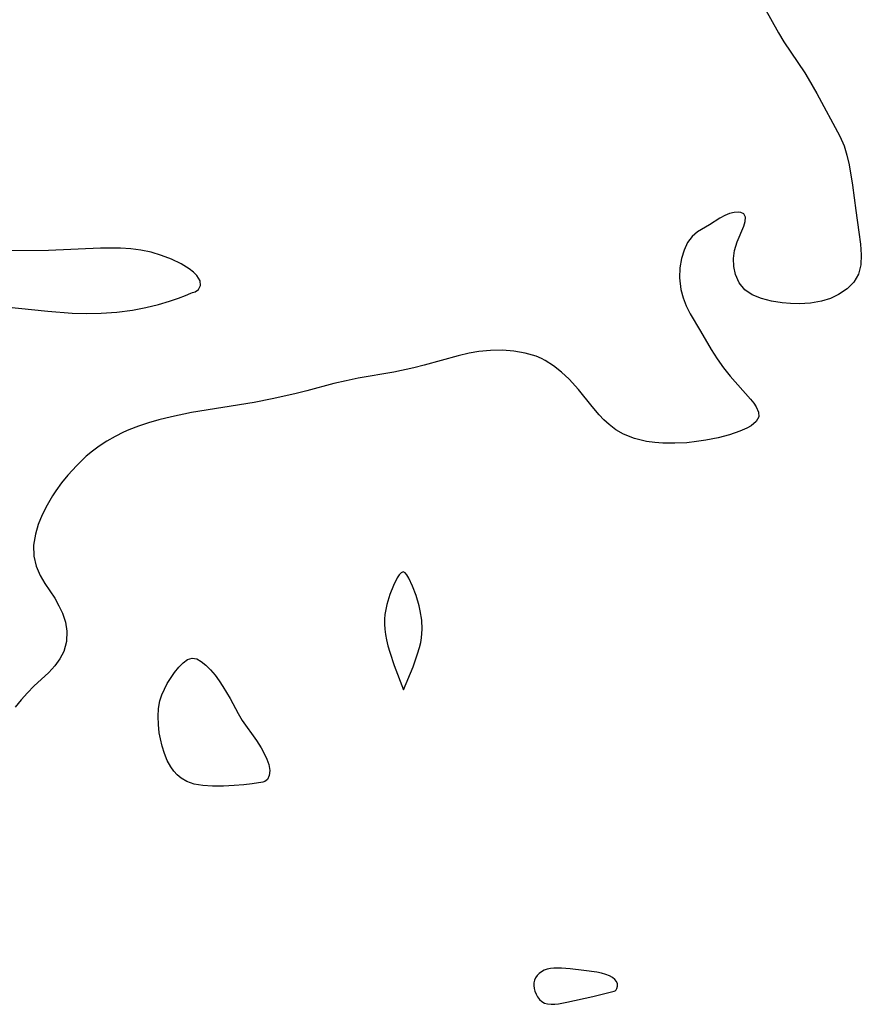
# Model space of a CAD drawing. Header units: metres. Extents: x 1073367 to 1082519, y 1569854 to 1574957.
# Tile 256 of 256: x 1075214 to 1075334, y 1574060 to 1574200. Entities that reach past the tile are written whole.
import ezdxf

# ---------------------------------------------------------------- set-up
doc = ezdxf.new("R2010")
doc.units = ezdxf.units.M
doc.layers.add('CGG_CurvaNivelLidar_v1', color=253, linetype='Continuous', lineweight=30)

msp = doc.modelspace()

# ---------------------------------------------------------------- linework, layer by layer
at = {"layer": 'CGG_CurvaNivelLidar_v1'}
for p, q in [((1075319.8465, 1574202.2055, 65.5), (1075321.878, 1574198.5215, 65.5)), ((1075321.878, 1574198.5215, 65.5), (1075322.6417, 1574197.2323, 65.5)), ((1075322.6417, 1574197.2323, 65.5), (1075325.6223, 1574192.852, 65.5)), ((1075325.6223, 1574192.852, 65.5), (1075326.1117, 1574192.0472, 65.5)), ((1075326.1117, 1574192.0472, 65.5), (1075327.3203, 1574189.9074, 65.5)), ((1075327.3203, 1574189.9074, 65.5), (1075330.5969, 1574183.8218, 65.5)), ((1075330.5969, 1574183.8218, 65.5), (1075331.2044, 1574182.4655, 65.5)), ((1075331.2044, 1574182.4655, 65.5), (1075331.6085, 1574181.1429, 65.5)), ((1075331.6085, 1574181.1429, 65.5), (1075331.9148, 1574179.753, 65.5)), ((1075331.9148, 1574179.753, 65.5), (1075332.4205, 1574176.8615, 65.5)), ((1075332.4205, 1574176.8615, 65.5), (1075332.8875, 1574173.2752, 65.5)), ((1075332.8875, 1574173.2752, 65.5), (1075333.3347, 1574170.1769, 65.5)), ((1075313.5207, 1574172.1518, 65.5), (1075312.075, 1574171.215, 65.5)), ((1075314.2422, 1574172.5584, 65.5), (1075313.5207, 1574172.1518, 65.5)), ((1075314.9207, 1574172.8305, 65.5), (1075314.2422, 1574172.5584, 65.5)), ((1075315.5801, 1574172.9892, 65.5), (1075314.9207, 1574172.8305, 65.5)), ((1075316.1796, 1574173.026, 65.5), (1075315.5801, 1574172.9892, 65.5)), ((1075316.5351, 1574172.9731, 65.5), (1075316.1796, 1574173.026, 65.5)), ((1075316.9347, 1574172.7661, 65.5), (1075316.5351, 1574172.9731, 65.5)), ((1075317.1842, 1574172.3045, 65.5), (1075316.9347, 1574172.7661, 65.5)), ((1075317.1486, 1574171.6711, 65.5), (1075317.1842, 1574172.3045, 65.5)), ((1075312.075, 1574171.215, 65.5), (1075310.3697, 1574170.2106, 65.5)), ((1075315.9862, 1574168.8214, 65.5), (1075316.9334, 1574171.0161, 65.5)), ((1075316.9334, 1574171.0161, 65.5), (1075317.1486, 1574171.6711, 65.5)), ((1075309.6013, 1574169.5612, 65.5), (1075308.9562, 1574168.6833, 65.5)), ((1075310.3697, 1574170.2106, 65.5), (1075309.6013, 1574169.5612, 65.5)), ((1075333.3347, 1574170.1769, 65.5), (1075333.5496, 1574168.4874, 65.5)), ((1075225.424, 1574167.8898, 65.5), (1075218.0243, 1574167.5724, 65.5)), ((1075226.8554, 1574167.9169, 65.5), (1075225.424, 1574167.8898, 65.5)), ((1075228.277, 1574167.8947, 65.5), (1075226.8554, 1574167.9169, 65.5)), ((1075229.7256, 1574167.8007, 65.5), (1075228.277, 1574167.8947, 65.5)), ((1075231.1629, 1574167.6265, 65.5), (1075229.7256, 1574167.8007, 65.5)), ((1075232.6342, 1574167.317, 65.5), (1075231.1629, 1574167.6265, 65.5)), ((1075308.4471, 1574167.613, 65.5), (1075308.0747, 1574166.4038, 65.5)), ((1075308.9562, 1574168.6833, 65.5), (1075308.4471, 1574167.613, 65.5)), ((1075315.6015, 1574167.5452, 65.5), (1075315.9862, 1574168.8214, 65.5)), ((1075333.5496, 1574168.4874, 65.5), (1075333.6639, 1574166.9452, 65.5)), ((1075218.0243, 1574167.5724, 65.5), (1075212.0496, 1574167.5293, 65.5)), ((1075234.0936, 1574166.8717, 65.5), (1075232.6342, 1574167.317, 65.5)), ((1075235.4923, 1574166.3247, 65.5), (1075234.0936, 1574166.8717, 65.5)), ((1075236.8716, 1574165.6615, 65.5), (1075235.4923, 1574166.3247, 65.5)), ((1075308.0747, 1574166.4038, 65.5), (1075307.8485, 1574165.1008, 65.5)), ((1075315.4625, 1574166.4212, 65.5), (1075315.6015, 1574167.5452, 65.5)), ((1075315.5055, 1574165.2771, 65.5), (1075315.4625, 1574166.4212, 65.5)), ((1075333.6639, 1574166.9452, 65.5), (1075333.6065, 1574165.5052, 65.5)), ((1075238.0431, 1574164.9508, 65.5), (1075236.8716, 1574165.6615, 65.5)), ((1075238.6437, 1574164.4878, 65.5), (1075238.0431, 1574164.9508, 65.5)), ((1075307.8485, 1574165.1008, 65.5), (1075307.7923, 1574163.668, 65.5)), ((1075315.7388, 1574164.1634, 65.5), (1075315.5055, 1574165.2771, 65.5)), ((1075333.6065, 1574165.5052, 65.5), (1075333.2769, 1574164.1985, 65.5)), ((1075239.1159, 1574164.0194, 65.5), (1075238.6437, 1574164.4878, 65.5)), ((1075239.5769, 1574163.2727, 65.5), (1075239.1159, 1574164.0194, 65.5)), ((1075307.7923, 1574163.668, 65.5), (1075307.9922, 1574162.0397, 65.5)), ((1075316.2675, 1574162.9728, 65.5), (1075315.7388, 1574164.1634, 65.5)), ((1075333.2769, 1574164.1985, 65.5), (1075332.6024, 1574163.0665, 65.5)), ((1075238.9009, 1574161.69, 65.5), (1075239.3662, 1574162.036, 65.5)), ((1075239.3662, 1574162.036, 65.5), (1075239.6524, 1574162.5993, 65.5)), ((1075239.6524, 1574162.5993, 65.5), (1075239.5769, 1574163.2727, 65.5)), ((1075307.9922, 1574162.0397, 65.5), (1075308.3098, 1574160.8536, 65.5)), ((1075317.0837, 1574161.977, 65.5), (1075316.2675, 1574162.9728, 65.5)), ((1075331.6325, 1574162.0966, 65.5), (1075330.4362, 1574161.2921, 65.5)), ((1075332.6024, 1574163.0665, 65.5), (1075331.6325, 1574162.0966, 65.5)), ((1075235.2508, 1574160.345, 65.5), (1075236.5062, 1574160.7731, 65.5)), ((1075236.5062, 1574160.7731, 65.5), (1075237.4951, 1574161.1513, 65.5)), ((1075237.4951, 1574161.1513, 65.5), (1075238.2575, 1574161.4764, 65.5)), ((1075238.2575, 1574161.4764, 65.5), (1075238.5, 1574161.6113, 65.5)), ((1075238.5, 1574161.6113, 65.5), (1075238.9009, 1574161.69, 65.5)), ((1075308.3098, 1574160.8536, 65.5), (1075308.7496, 1574159.6942, 65.5)), ((1075318.1547, 1574161.2578, 65.5), (1075317.0837, 1574161.977, 65.5)), ((1075319.4422, 1574160.7378, 65.5), (1075318.1547, 1574161.2578, 65.5)), ((1075320.8698, 1574160.3652, 65.5), (1075319.4422, 1574160.7378, 65.5)), ((1075329.2772, 1574160.7479, 65.5), (1075328.021, 1574160.3496, 65.5)), ((1075330.4362, 1574161.2921, 65.5), (1075329.2772, 1574160.7479, 65.5)), ((1075211.8931, 1574159.5677, 65.5), (1075217.8953, 1574158.9416, 65.5)), ((1075229.9495, 1574159.0883, 65.5), (1075231.8734, 1574159.4482, 65.5)), ((1075231.8734, 1574159.4482, 65.5), (1075233.6604, 1574159.8796, 65.5)), ((1075233.6604, 1574159.8796, 65.5), (1075235.2508, 1574160.345, 65.5)), ((1075308.7496, 1574159.6942, 65.5), (1075309.2925, 1574158.5759, 65.5)), ((1075322.396, 1574160.1195, 65.5), (1075320.8698, 1574160.3652, 65.5)), ((1075323.5994, 1574160.0175, 65.5), (1075322.396, 1574160.1195, 65.5)), ((1075324.8152, 1574159.9897, 65.5), (1075323.5994, 1574160.0175, 65.5)), ((1075326.4455, 1574160.0794, 65.5), (1075324.8152, 1574159.9897, 65.5)), ((1075328.021, 1574160.3496, 65.5), (1075326.4455, 1574160.0794, 65.5)), ((1075217.8953, 1574158.9416, 65.5), (1075221.3557, 1574158.6634, 65.5)), ((1075221.3557, 1574158.6634, 65.5), (1075223.3741, 1574158.6093, 65.5)), ((1075223.3741, 1574158.6093, 65.5), (1075225.5148, 1574158.6531, 65.5)), ((1075225.5148, 1574158.6531, 65.5), (1075227.7357, 1574158.8083, 65.5)), ((1075227.7357, 1574158.8083, 65.5), (1075229.9495, 1574159.0883, 65.5)), ((1075309.2925, 1574158.5759, 65.5), (1075310.7971, 1574156.0732, 65.5)), ((1075310.7971, 1574156.0732, 65.5), (1075312.2891, 1574153.4802, 65.5)), ((1075276.2943, 1574152.5834, 65.5), (1075271.485, 1574151.2573, 65.5)), ((1075277.8865, 1574152.9514, 65.5), (1075276.2943, 1574152.5834, 65.5)), ((1075279.225, 1574153.1815, 65.5), (1075277.8865, 1574152.9514, 65.5)), ((1075280.9145, 1574153.3446, 65.5), (1075279.225, 1574153.1815, 65.5)), ((1075282.5924, 1574153.3687, 65.5), (1075280.9145, 1574153.3446, 65.5)), ((1075284.2428, 1574153.2505, 65.5), (1075282.5924, 1574153.3687, 65.5)), ((1075285.8469, 1574152.9758, 65.5), (1075284.2428, 1574153.2505, 65.5)), ((1075287.3828, 1574152.5189, 65.5), (1075285.8469, 1574152.9758, 65.5)), ((1075288.1741, 1574152.1833, 65.5), (1075287.3828, 1574152.5189, 65.5)), ((1075312.2891, 1574153.4802, 65.5), (1075313.1357, 1574152.1701, 65.5)), ((1075269.9898, 1574150.8842, 65.5), (1075267.1508, 1574150.2788, 65.5)), ((1075271.485, 1574151.2573, 65.5), (1075269.9898, 1574150.8842, 65.5)), ((1075288.6835, 1574151.9214, 65.5), (1075288.1741, 1574152.1833, 65.5)), ((1075289.8879, 1574151.1549, 65.5), (1075288.6835, 1574151.9214, 65.5)), ((1075291.0198, 1574150.2498, 65.5), (1075289.8879, 1574151.1549, 65.5)), ((1075313.1357, 1574152.1701, 65.5), (1075314.0552, 1574150.8953, 65.5)), ((1075314.0552, 1574150.8953, 65.5), (1075315.0232, 1574149.6759, 65.5)), ((1075262.0912, 1574149.4009, 65.5), (1075260.3562, 1574149.0455, 65.5)), ((1075267.1508, 1574150.2788, 65.5), (1075262.0912, 1574149.4009, 65.5)), ((1075292.0858, 1574149.2374, 65.5), (1075291.0198, 1574150.2498, 65.5)), ((1075315.0232, 1574149.6759, 65.5), (1075317.9084, 1574146.3987, 65.5)), ((1075258.6301, 1574148.6302, 65.5), (1075254.7596, 1574147.5841, 65.5)), ((1075260.3562, 1574149.0455, 65.5), (1075258.6301, 1574148.6302, 65.5)), ((1075293.4065, 1574147.7686, 65.5), (1075292.0858, 1574149.2374, 65.5)), ((1075253.0702, 1574147.1612, 65.5), (1075249.8467, 1574146.44, 65.5)), ((1075254.7596, 1574147.5841, 65.5), (1075253.0702, 1574147.1612, 65.5)), ((1075295.3541, 1574145.3524, 65.5), (1075293.4065, 1574147.7686, 65.5)), ((1075247.293, 1574145.9605, 65.5), (1075238.3691, 1574144.5119, 65.5)), ((1075249.8467, 1574146.44, 65.5), (1075247.293, 1574145.9605, 65.5)), ((1075296.3553, 1574144.1872, 65.5), (1075295.3541, 1574145.3524, 65.5)), ((1075317.9084, 1574146.3987, 65.5), (1075318.3546, 1574145.8487, 65.5)), ((1075318.3546, 1574145.8487, 65.5), (1075318.7174, 1574145.3225, 65.5)), ((1075318.7174, 1574145.3225, 65.5), (1075319.047, 1574144.5871, 65.5)), ((1075235.4926, 1574143.9184, 65.5), (1075233.6951, 1574143.4635, 65.5)), ((1075238.3691, 1574144.5119, 65.5), (1075235.4926, 1574143.9184, 65.5)), ((1075297.0453, 1574143.4711, 65.5), (1075296.3553, 1574144.1872, 65.5)), ((1075319.0814, 1574143.9025, 65.5), (1075318.7107, 1574143.2163, 65.5)), ((1075319.047, 1574144.5871, 65.5), (1075319.0814, 1574143.9025, 65.5)), ((1075230.8381, 1574142.5857, 65.5), (1075229.4534, 1574142.0585, 65.5)), ((1075232.2547, 1574143.0494, 65.5), (1075230.8381, 1574142.5857, 65.5)), ((1075233.6951, 1574143.4635, 65.5), (1075232.2547, 1574143.0494, 65.5)), ((1075297.7719, 1574142.8069, 65.5), (1075297.0453, 1574143.4711, 65.5)), ((1075298.7517, 1574142.0613, 65.5), (1075297.7719, 1574142.8069, 65.5)), ((1075317.9753, 1574142.6156, 65.5), (1075317.3871, 1574142.2885, 65.5)), ((1075318.7107, 1574143.2163, 65.5), (1075317.9753, 1574142.6156, 65.5)), ((1075227.4792, 1574141.1212, 65.5), (1075226.3321, 1574140.4561, 65.5)), ((1075228.6663, 1574141.7154, 65.5), (1075227.4792, 1574141.1212, 65.5)), ((1075229.4534, 1574142.0585, 65.5), (1075228.6663, 1574141.7154, 65.5)), ((1075299.8038, 1574141.4406, 65.5), (1075298.7517, 1574142.0613, 65.5)), ((1075301.4004, 1574140.8044, 65.5), (1075299.8038, 1574141.4406, 65.5)), ((1075314.9179, 1574141.3624, 65.5), (1075313.2899, 1574140.9364, 65.5)), ((1075316.3877, 1574141.8547, 65.5), (1075314.9179, 1574141.3624, 65.5)), ((1075317.3871, 1574142.2885, 65.5), (1075316.3877, 1574141.8547, 65.5)), ((1075225.2257, 1574139.7271, 65.5), (1075224.2872, 1574139.0347, 65.5)), ((1075226.3321, 1574140.4561, 65.5), (1075225.2257, 1574139.7271, 65.5)), ((1075303.1058, 1574140.4037, 65.5), (1075301.4004, 1574140.8044, 65.5)), ((1075304.2644, 1574140.2474, 65.5), (1075303.1058, 1574140.4037, 65.5)), ((1075305.4458, 1574140.1602, 65.5), (1075304.2644, 1574140.2474, 65.5)), ((1075307.1384, 1574140.1369, 65.5), (1075305.4458, 1574140.1602, 65.5)), ((1075308.8371, 1574140.2234, 65.5), (1075307.1384, 1574140.1369, 65.5)), ((1075310.2082, 1574140.3731, 65.5), (1075308.8371, 1574140.2234, 65.5)), ((1075311.5558, 1574140.5826, 65.5), (1075310.2082, 1574140.3731, 65.5)), ((1075313.2899, 1574140.9364, 65.5), (1075311.5558, 1574140.5826, 65.5)), ((1075223.3873, 1574138.2947, 65.5), (1075222.0225, 1574136.9988, 65.5)), ((1075224.2872, 1574139.0347, 65.5), (1075223.3873, 1574138.2947, 65.5)), ((1075222.0225, 1574136.9988, 65.5), (1075220.7625, 1574135.6041, 65.5)), ((1075220.7625, 1574135.6041, 65.5), (1075219.883, 1574134.5058, 65.5)), ((1075219.883, 1574134.5058, 65.5), (1075219.0663, 1574133.3717, 65.5)), ((1075218.6012, 1574132.6632, 65.5), (1075217.8078, 1574131.3226, 65.5)), ((1075219.0663, 1574133.3717, 65.5), (1075218.6012, 1574132.6632, 65.5)), ((1075217.8078, 1574131.3226, 65.5), (1075217.1182, 1574129.9601, 65.5)), ((1075217.1182, 1574129.9601, 65.5), (1075216.5523, 1574128.5842, 65.5)), ((1075216.5523, 1574128.5842, 65.5), (1075216.1386, 1574127.2019, 65.5)), ((1075216.1386, 1574127.2019, 65.5), (1075215.8939, 1574125.6218, 65.5)), ((1075215.8939, 1574125.6218, 65.5), (1075215.9302, 1574124.0738, 65.5)), ((1075215.9302, 1574124.0738, 65.5), (1075216.2497, 1574122.6669, 65.5)), ((1075216.2497, 1574122.6669, 65.5), (1075216.8098, 1574121.3426, 65.5)), ((1075267.9091, 1574121.4393, 66), (1075267.6297, 1574121.0183, 66)), ((1075268.1888, 1574121.7274, 66), (1075267.9091, 1574121.4393, 66)), ((1075268.4667, 1574121.8335, 66), (1075268.1888, 1574121.7274, 66)), ((1075268.7454, 1574121.7144, 66), (1075268.4667, 1574121.8335, 66)), ((1075269.0202, 1574121.4086, 66), (1075268.7454, 1574121.7144, 66)), ((1075269.2911, 1574120.967, 66), (1075269.0202, 1574121.4086, 66)), ((1075216.8098, 1574121.3426, 65.5), (1075217.4843, 1574120.2127, 65.5)), ((1075217.4843, 1574120.2127, 65.5), (1075218.8915, 1574118.0885, 65.5)), ((1075267.6297, 1574121.0183, 66), (1075267.0812, 1574119.9155, 66)), ((1075269.8183, 1574119.82, 66), (1075269.2911, 1574120.967, 66)), ((1075266.57, 1574118.6125, 66), (1075266.1436, 1574117.2084, 66)), ((1075267.0812, 1574119.9155, 66), (1075266.57, 1574118.6125, 66)), ((1075270.3133, 1574118.4737, 66), (1075269.8183, 1574119.82, 66)), ((1075218.8915, 1574118.0885, 65.5), (1075219.4994, 1574117.0369, 65.5)), ((1075266.1436, 1574117.2084, 66), (1075265.9874, 1574116.4832, 66)), ((1075270.7439, 1574117.0306, 66), (1075270.3133, 1574118.4737, 66)), ((1075219.4994, 1574117.0369, 65.5), (1075220.0136, 1574115.952, 65.5)), ((1075220.0136, 1574115.952, 65.5), (1075220.4333, 1574114.6862, 65.5)), ((1075265.8902, 1574115.7928, 66), (1075265.8386, 1574115.0959, 66)), ((1075265.9874, 1574116.4832, 66), (1075265.8902, 1574115.7928, 66)), ((1075270.9161, 1574116.2883, 66), (1075270.7439, 1574117.0306, 66)), ((1075271.1135, 1574114.9892, 66), (1075270.9161, 1574116.2883, 66)), ((1075220.4333, 1574114.6862, 65.5), (1075220.6416, 1574113.4024, 65.5)), ((1075265.8386, 1574115.0959, 66), (1075265.8302, 1574114.3962, 66)), ((1075265.8302, 1574114.3962, 66), (1075265.8659, 1574113.6969, 66)), ((1075271.1726, 1574113.681, 66), (1075271.1135, 1574114.9892, 66)), ((1075220.6416, 1574113.4024, 65.5), (1075220.5762, 1574111.9278, 65.5)), ((1075265.8659, 1574113.6969, 66), (1075265.9575, 1574112.9348, 66)), ((1075271.0781, 1574112.4422, 66), (1075271.1726, 1574113.681, 66)), ((1075220.5762, 1574111.9278, 65.5), (1075220.1788, 1574110.5155, 65.5)), ((1075265.9575, 1574112.9348, 66), (1075266.098, 1574112.1683, 66)), ((1075266.098, 1574112.1683, 66), (1075266.3104, 1574111.3086, 66)), ((1075270.7996, 1574111.0754, 66), (1075270.9687, 1574111.7934, 66)), ((1075270.9687, 1574111.7934, 66), (1075271.0781, 1574112.4422, 66)), ((1075220.1788, 1574110.5155, 65.5), (1075219.6201, 1574109.4526, 65.5)), ((1075266.3104, 1574111.3086, 66), (1075266.5766, 1574110.4018, 66)), ((1075266.5766, 1574110.4018, 66), (1075267.2093, 1574108.5164, 66)), ((1075269.8836, 1574108.354, 66), (1075270.5368, 1574110.1826, 66)), ((1075270.5368, 1574110.1826, 66), (1075270.7996, 1574111.0754, 66)), ((1075219.6201, 1574109.4526, 65.5), (1075218.891, 1574108.4583, 65.5)), ((1075236.5425, 1574108.3001, 65.5), (1075237.1618, 1574108.928, 65.5)), ((1075237.1618, 1574108.928, 65.5), (1075237.7967, 1574109.3743, 65.5)), ((1075237.7967, 1574109.3743, 65.5), (1075238.447, 1574109.5701, 65.5)), ((1075238.447, 1574109.5701, 65.5), (1075239.0969, 1574109.4644, 65.5)), ((1075239.0969, 1574109.4644, 65.5), (1075239.7554, 1574109.1135, 65.5)), ((1075239.7554, 1574109.1135, 65.5), (1075240.4157, 1574108.5787, 65.5)), ((1075218.0369, 1574107.526, 65.5), (1075215.9466, 1574105.5832, 65.5)), ((1075218.891, 1574108.4583, 65.5), (1075218.0369, 1574107.526, 65.5)), ((1075235.3634, 1574106.6958, 65.5), (1075235.9413, 1574107.543, 65.5)), ((1075235.9413, 1574107.543, 65.5), (1075236.5425, 1574108.3001, 65.5)), ((1075240.4157, 1574108.5787, 65.5), (1075241.0713, 1574107.9065, 65.5)), ((1075241.0713, 1574107.9065, 65.5), (1075241.7155, 1574107.1314, 65.5)), ((1075267.2093, 1574108.5164, 66), (1075268.5, 1574105.054, 66)), ((1075268.5, 1574105.054, 66), (1075269.8836, 1574108.354, 66)), ((1075234.9096, 1574105.9455, 65.5), (1075235.3634, 1574106.6958, 65.5)), ((1075241.7155, 1574107.1314, 65.5), (1075242.2826, 1574106.3639, 65.5)), ((1075242.2826, 1574106.3639, 65.5), (1075242.8322, 1574105.5488, 65.5)), ((1075215.0116, 1574104.6441, 65.5), (1075214.1147, 1574103.6455, 65.5)), ((1075215.9466, 1574105.5832, 65.5), (1075215.0116, 1574104.6441, 65.5)), ((1075234.1384, 1574104.3402, 65.5), (1075234.4947, 1574105.1594, 65.5)), ((1075234.4947, 1574105.1594, 65.5), (1075234.9096, 1574105.9455, 65.5)), ((1075242.8322, 1574105.5488, 65.5), (1075243.8657, 1574103.8215, 65.5)), ((1075214.1147, 1574103.6455, 65.5), (1075213.2704, 1574102.5997, 65.5)), ((1075233.6675, 1574102.3941, 65.5), (1075233.8648, 1574103.4879, 65.5)), ((1075233.8648, 1574103.4879, 65.5), (1075234.1384, 1574104.3402, 65.5)), ((1075243.8657, 1574103.8215, 65.5), (1075244.9892, 1574101.7157, 65.5)), ((1075233.6025, 1574101.2657, 65.5), (1075233.6675, 1574102.3941, 65.5)), ((1075233.644, 1574100.1191, 65.5), (1075233.6025, 1574101.2657, 65.5)), ((1075244.9892, 1574101.7157, 65.5), (1075245.5901, 1574100.6941, 65.5)), ((1075245.5901, 1574100.6941, 65.5), (1075247.5978, 1574097.8422, 65.5)), ((1075233.7765, 1574098.969, 65.5), (1075233.644, 1574100.1191, 65.5)), ((1075233.9301, 1574098.1133, 65.5), (1075233.7765, 1574098.969, 65.5)), ((1075234.1842, 1574097.044, 65.5), (1075233.9301, 1574098.1133, 65.5)), ((1075247.5978, 1574097.8422, 65.5), (1075248.2601, 1574096.8108, 65.5)), ((1075234.506, 1574096.0066, 65.5), (1075234.1842, 1574097.044, 65.5)), ((1075248.2601, 1574096.8108, 65.5), (1075248.7193, 1574095.9882, 65.5)), ((1075234.9054, 1574095.0193, 65.5), (1075234.506, 1574096.0066, 65.5)), ((1075235.4011, 1574094.1059, 65.5), (1075234.9054, 1574095.0193, 65.5)), ((1075248.7193, 1574095.9882, 65.5), (1075249.09, 1574095.1882, 65.5)), ((1075249.09, 1574095.1882, 65.5), (1075249.3509, 1574094.4324, 65.5)), ((1075235.8347, 1574093.5037, 65.5), (1075235.4011, 1574094.1059, 65.5)), ((1075236.3278, 1574092.9616, 65.5), (1075235.8347, 1574093.5037, 65.5)), ((1075249.3509, 1574094.4324, 65.5), (1075249.498, 1574093.5692, 65.5)), ((1075249.498, 1574093.5692, 65.5), (1075249.4256, 1574092.8593, 65.5)), ((1075236.8765, 1574092.4868, 65.5), (1075236.3278, 1574092.9616, 65.5)), ((1075237.7, 1574092.0074, 65.5), (1075236.8765, 1574092.4868, 65.5)), ((1075238.7203, 1574091.6625, 65.5), (1075237.7, 1574092.0074, 65.5)), ((1075248.7952, 1574092.003, 65.5), (1075248.5, 1574091.9351, 65.5)), ((1075249.1481, 1574092.3176, 65.5), (1075248.7952, 1574092.003, 65.5)), ((1075249.4256, 1574092.8593, 65.5), (1075249.1481, 1574092.3176, 65.5)), ((1075239.9757, 1574091.4542, 65.5), (1075238.7203, 1574091.6625, 65.5)), ((1075241.3401, 1574091.3727, 65.5), (1075239.9757, 1574091.4542, 65.5)), ((1075242.8919, 1574091.3763, 65.5), (1075241.3401, 1574091.3727, 65.5)), ((1075244.4111, 1574091.4475, 65.5), (1075242.8919, 1574091.3763, 65.5)), ((1075245.8105, 1574091.5628, 65.5), (1075244.4111, 1574091.4475, 65.5)), ((1075247.0035, 1574091.6986, 65.5), (1075245.8105, 1574091.5628, 65.5)), ((1075248.5, 1574091.9351, 65.5), (1075247.0035, 1574091.6986, 65.5)), ((1075289.4245, 1574065.3984, 66), (1075288.9742, 1574065.3046, 66)), ((1075289.8964, 1574065.4534, 66), (1075289.4245, 1574065.3984, 66)), ((1075290.9988, 1574065.4714, 66), (1075289.8964, 1574065.4534, 66)), ((1075292.2571, 1574065.3845, 66), (1075290.9988, 1574065.4714, 66)), ((1075294.1673, 1574065.1573, 66), (1075292.2571, 1574065.3845, 66)), ((1075287.3212, 1574064.0891, 66), (1075287.1681, 1574063.7488, 66)), ((1075287.5307, 1574064.4019, 66), (1075287.3212, 1574064.0891, 66)), ((1075287.8209, 1574064.7047, 66), (1075287.5307, 1574064.4019, 66)), ((1075288.1645, 1574064.9602, 66), (1075287.8209, 1574064.7047, 66)), ((1075288.553, 1574065.1623, 66), (1075288.1645, 1574064.9602, 66)), ((1075288.9742, 1574065.3046, 66), (1075288.553, 1574065.1623, 66)), ((1075296.054, 1574064.8781, 66), (1075294.1673, 1574065.1573, 66)), ((1075296.6767, 1574064.7571, 66), (1075296.054, 1574064.8781, 66)), ((1075297.298, 1574064.5801, 66), (1075296.6767, 1574064.7571, 66)), ((1075297.824, 1574064.3721, 66), (1075297.298, 1574064.5801, 66)), ((1075298.2833, 1574064.1178, 66), (1075297.824, 1574064.3721, 66)), ((1075298.5987, 1574063.8648, 66), (1075298.2833, 1574064.1178, 66)), ((1075287.0769, 1574063.3887, 66), (1075287.0533, 1574062.9869, 66)), ((1075287.0533, 1574062.9869, 66), (1075287.0988, 1574062.5802, 66)), ((1075287.1681, 1574063.7488, 66), (1075287.0769, 1574063.3887, 66)), ((1075287.0988, 1574062.5802, 66), (1075287.2048, 1574062.1784, 66)), ((1075298.8267, 1574063.5803, 66), (1075298.5987, 1574063.8648, 66)), ((1075298.7609, 1574062.3668, 66), (1075298.9007, 1574062.5957, 66)), ((1075298.9656, 1574063.2335, 66), (1075298.8267, 1574063.5803, 66)), ((1075298.9007, 1574062.5957, 66), (1075298.9829, 1574062.8908, 66)), ((1075298.9829, 1574062.8908, 66), (1075298.9656, 1574063.2335, 66)), ((1075287.2048, 1574062.1784, 66), (1075287.3813, 1574061.7595, 66)), ((1075287.3813, 1574061.7595, 66), (1075287.6121, 1574061.3687, 66)), ((1075287.6121, 1574061.3687, 66), (1075287.8902, 1574061.0186, 66)), ((1075291.7557, 1574060.6112, 66), (1075295.4636, 1574061.4332, 66)), ((1075295.4636, 1574061.4332, 66), (1075298.5, 1574062.1966, 66)), ((1075298.5, 1574062.1966, 66), (1075298.6202, 1574062.236, 66)), ((1075298.6202, 1574062.236, 66), (1075298.7609, 1574062.3668, 66)), ((1075287.8902, 1574061.0186, 66), (1075288.2123, 1574060.7244, 66)), ((1075288.2123, 1574060.7244, 66), (1075288.5791, 1574060.5057, 66)), ((1075288.5791, 1574060.5057, 66), (1075289.0297, 1574060.3714, 66)), ((1075289.0297, 1574060.3714, 66), (1075289.5232, 1574060.3259, 66)), ((1075289.5232, 1574060.3259, 66), (1075290.0484, 1574060.3448, 66)), ((1075290.0484, 1574060.3448, 66), (1075290.5972, 1574060.4085, 66)), ((1075290.5972, 1574060.4085, 66), (1075291.7557, 1574060.6112, 66))]:
    msp.add_line(p, q, dxfattribs=at)

doc.saveas('drawing.dxf')
